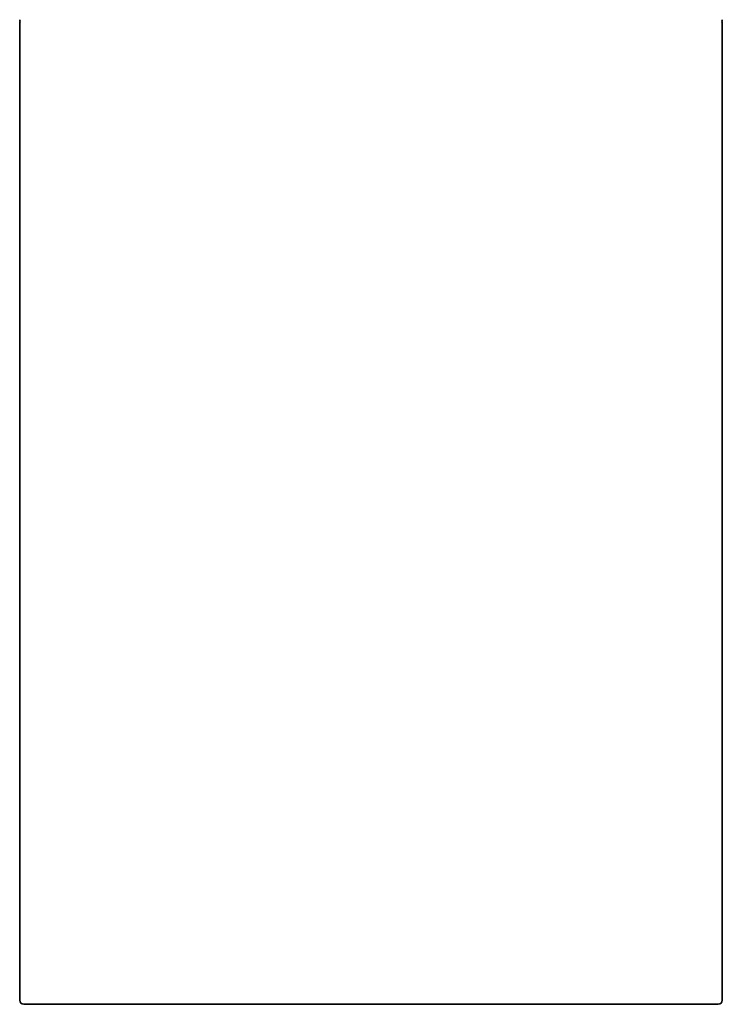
# Model space of a CAD drawing. Header units: millimetres. Extents: x 8 to 765, y 12 to 512.
# Tile 15 of 17: x 505 to 554, y 336 to 405. Entities that reach past the tile are written whole.
import ezdxf

# ---------------------------------------------------------------- set-up
doc = ezdxf.new("R2010")
doc.units = ezdxf.units.MM

msp = doc.modelspace()

# ---------------------------------------------------------------- linework, layer by layer
at = {"color": 7, "linetype": 'Continuous', "lineweight": 35}
for p, q in [((505.458, 404.542), (505.458, 336.415)), ((554.458, 336.415), (554.458, 404.542))]:
    msp.add_line(p, q, dxfattribs=at)
for centre, start, end in [((505.758, 404.793), 180, 204.73), ((505.758, 404.542), 155.27, 180), ((554.158, 404.793), 335.27, 360), ((554.158, 404.542), 0, 24.73), ((505.758, 336.415), 180, 270), ((554.158, 336.415), 270, 0)]:
    msp.add_arc(centre, 0.3, start, end, dxfattribs=at)
for points, knots in [([(505.758, 336.115), (505.759, 336.115), (505.76, 336.115), (505.774, 336.115), (505.796, 336.115), (505.827, 336.115), (505.867, 336.115), (505.91, 336.115), (505.954, 336.115), (505.996, 336.115), (506.041, 336.115), (506.091, 336.115), (506.145, 336.115), (506.205, 336.115), (506.279, 336.115), (506.369, 336.115), (506.476, 336.115), (506.592, 336.115), (506.717, 336.115), (506.855, 336.115), (507.006, 336.115), (507.132, 336.115), (507.22, 336.115), (507.266, 336.115), (507.312, 336.115), (507.36, 336.115), (507.408, 336.115), (507.496, 336.115), (507.628, 336.115), (507.808, 336.115), (507.996, 336.115), (508.191, 336.115), (508.394, 336.115), (508.582, 336.115), (508.752, 336.115), (508.901, 336.115), (509.055, 336.115), (509.211, 336.115), (509.371, 336.115), (509.535, 336.115), (509.731, 336.115), (509.961, 336.115), (510.227, 336.115), (510.501, 336.115), (510.781, 336.115), (511.068, 336.115), (511.357, 336.115), (511.647, 336.115), (511.937, 336.115), (512.234, 336.115), (512.536, 336.115), (512.851, 336.115), (513.178, 336.115), (513.518, 336.115), (513.862, 336.115), (514.213, 336.115), (514.569, 336.115), (514.892, 336.115), (515.179, 336.115), (515.429, 336.115), (515.681, 336.115), (515.935, 336.115), (516.193, 336.115), (516.453, 336.115), (516.755, 336.115), (517.1, 336.115), (517.489, 336.115), (517.882, 336.115), (518.279, 336.115), (518.681, 336.115), (519.07, 336.115), (519.446, 336.115), (519.809, 336.115), (520.101, 336.115), (520.32, 336.115), (520.465, 336.115), (520.61, 336.115), (520.756, 336.115), (520.903, 336.115), (521.153, 336.115), (521.508, 336.115), (521.97, 336.115), (522.435, 336.115), (522.902, 336.115), (523.372, 336.115), (523.794, 336.115), (524.165, 336.115), (524.487, 336.115), (524.809, 336.115), (525.133, 336.115), (525.454, 336.115), (525.769, 336.115), (526.136, 336.115), (526.56, 336.115), (527.043, 336.115), (527.526, 336.115), (528.011, 336.115), (528.496, 336.115), (528.983, 336.115), (529.47, 336.115), (529.795, 336.115), (529.958, 336.115)], [0, 0, 0, 0, 0.012199, 0.024381, 0.036551, 0.048714, 0.060875, 0.073036, 0.08123, 0.089428, 0.097632, 0.105842, 0.11406, 0.12263, 0.131337, 0.143513, 0.155676, 0.167831, 0.179984, 0.192137, 0.205512, 0.2189, 0.22241, 0.225921, 0.229433, 0.232947, 0.236462, 0.239979, 0.252014, 0.26403, 0.276032, 0.288025, 0.300012, 0.311998, 0.320072, 0.328149, 0.33623, 0.344316, 0.352409, 0.36051, 0.36862, 0.380912, 0.393185, 0.405442, 0.41769, 0.429931, 0.442172, 0.453716, 0.465267, 0.476829, 0.488405, 0.5, 0.512292, 0.524565, 0.536822, 0.54907, 0.561311, 0.573552, 0.581797, 0.590046, 0.598298, 0.606557, 0.614822, 0.623096, 0.63138, 0.643415, 0.655431, 0.667433, 0.679426, 0.691413, 0.703399, 0.71395, 0.724505, 0.73507, 0.739223, 0.743378, 0.747535, 0.751695, 0.755857, 0.760021, 0.772956, 0.785871, 0.798772, 0.811665, 0.824553, 0.837444, 0.846129, 0.854819, 0.863515, 0.872219, 0.880934, 0.889301, 0.897514, 0.910332, 0.923137, 0.935935, 0.948731, 0.961531, 0.974339, 0.98716, 1, 1, 1, 1]), ([(529.958, 336.115), (530.112, 336.115), (530.421, 336.115), (530.884, 336.115), (531.347, 336.115), (531.808, 336.115), (532.269, 336.115), (532.678, 336.115), (533.038, 336.115), (533.346, 336.115), (533.655, 336.115), (533.963, 336.115), (534.275, 336.115), (534.593, 336.115), (534.958, 336.115), (535.367, 336.115), (535.817, 336.115), (536.264, 336.115), (536.709, 336.115), (537.167, 336.115), (537.636, 336.115), (537.998, 336.115), (538.242, 336.115), (538.367, 336.115), (538.492, 336.115), (538.617, 336.115), (538.741, 336.115), (538.966, 336.115), (539.29, 336.115), (539.71, 336.115), (540.126, 336.115), (540.538, 336.115), (540.946, 336.115), (541.306, 336.115), (541.619, 336.115), (541.887, 336.115), (542.154, 336.115), (542.418, 336.115), (542.681, 336.115), (542.942, 336.115), (543.245, 336.115), (543.59, 336.115), (543.973, 336.115), (544.35, 336.115), (544.722, 336.115), (545.088, 336.115), (545.441, 336.115), (545.783, 336.115), (546.112, 336.115), (546.437, 336.115), (546.756, 336.115), (547.077, 336.115), (547.398, 336.115), (547.718, 336.115), (548.032, 336.115), (548.338, 336.115), (548.637, 336.115), (548.898, 336.115), (549.122, 336.115), (549.312, 336.115), (549.499, 336.115), (549.682, 336.115), (549.863, 336.115), (550.04, 336.115), (550.24, 336.115), (550.461, 336.115), (550.7, 336.115), (550.932, 336.115), (551.155, 336.115), (551.372, 336.115), (551.572, 336.115), (551.757, 336.115), (551.928, 336.115), (552.06, 336.115), (552.156, 336.115), (552.218, 336.115), (552.28, 336.115), (552.341, 336.115), (552.4, 336.115), (552.5, 336.115), (552.637, 336.115), (552.803, 336.115), (552.961, 336.115), (553.108, 336.115), (553.247, 336.115), (553.361, 336.115), (553.455, 336.115), (553.532, 336.115), (553.605, 336.115), (553.673, 336.115), (553.736, 336.115), (553.793, 336.115), (553.855, 336.115), (553.92, 336.115), (553.983, 336.115), (554.037, 336.115), (554.081, 336.115), (554.116, 336.115), (554.14, 336.115), (554.155, 336.115), (554.157, 336.115), (554.158, 336.115)], [0, 0, 0, 0, 0.0122, 0.024383, 0.036554, 0.048718, 0.060878, 0.07304, 0.081233, 0.089431, 0.097633, 0.105843, 0.11406, 0.12263, 0.131337, 0.143513, 0.155676, 0.167831, 0.179984, 0.192137, 0.205512, 0.2189, 0.22241, 0.225921, 0.229433, 0.232947, 0.236462, 0.239979, 0.252014, 0.26403, 0.276032, 0.288025, 0.300012, 0.311998, 0.320072, 0.328149, 0.33623, 0.344316, 0.352409, 0.36051, 0.36862, 0.380912, 0.393185, 0.405442, 0.41769, 0.429931, 0.442172, 0.453716, 0.465267, 0.476829, 0.488405, 0.5, 0.512292, 0.524565, 0.536822, 0.54907, 0.561311, 0.573552, 0.581797, 0.590046, 0.598298, 0.606557, 0.614822, 0.623096, 0.63138, 0.643415, 0.655431, 0.667433, 0.679426, 0.691413, 0.703399, 0.71395, 0.724505, 0.73507, 0.739223, 0.743378, 0.747535, 0.751695, 0.755857, 0.760021, 0.772956, 0.785871, 0.798772, 0.811665, 0.824553, 0.837444, 0.846129, 0.854819, 0.863515, 0.872219, 0.880934, 0.889301, 0.897512, 0.910329, 0.923134, 0.935932, 0.948728, 0.961528, 0.974336, 0.987159, 1, 1, 1, 1])]:
    msp.add_open_spline(points, degree=3, knots=knots, dxfattribs=at)

doc.saveas('drawing.dxf')
